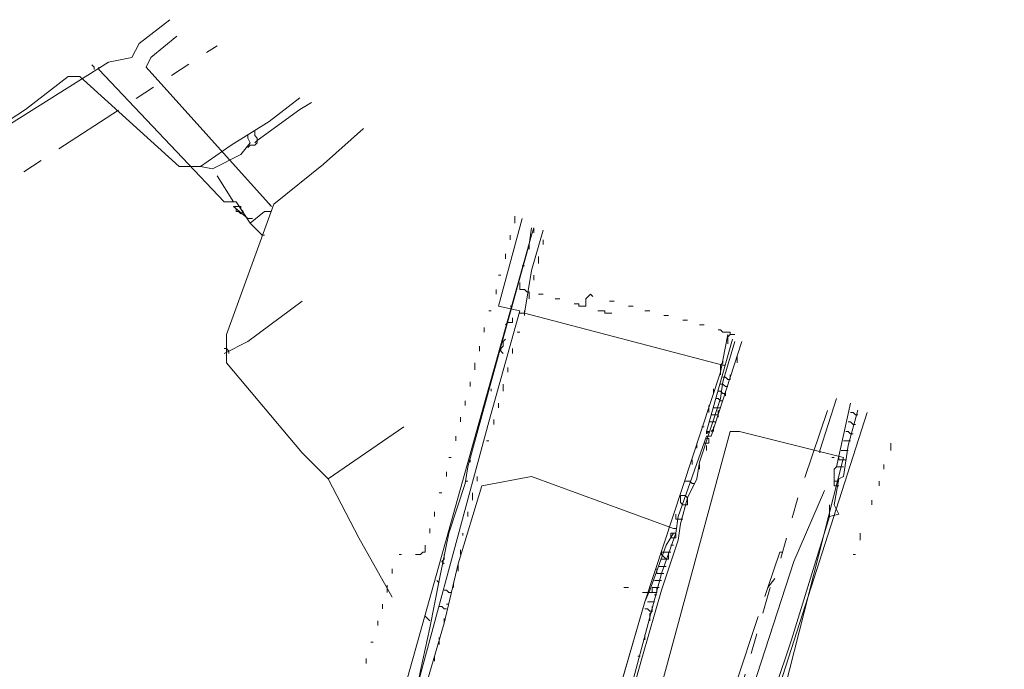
# Model space of a CAD drawing. Header units: metres. Extents: x 196942 to 197892, y 354692 to 355693.
# Tile 30 of 55: x 197220 to 197303, y 355492 to 355547. Entities that reach past the tile are written whole.
import ezdxf
from ezdxf.lldxf.tags import DXFTag

# ---------------------------------------------------------------- set-up
doc = ezdxf.new("R2010")
doc.units = ezdxf.units.M
doc.linetypes.add('RI-GWA', pattern=[18.45, 6, -1.8, 1.75, -1.8, 1.75, -1.8, 1.75, -1.8])
for name, color, linetype, lineweight in [('B-OI-KL-DATA_Orientatieverzoek_BT Nederland_0000566275-G', 90, 'KL-DATA-N', 18), ('B-OI-KL-DATA_Orientatieverzoek_prorail_0000596202-G', 90, 'KL-DATA-N', 18), ('B-OI-KL-DATA_Orientatieverzoek_Ziggo BV_0000546674-G', 90, 'KL-DATA-N', 18), ('B-OI-KL-ET_LS_Orientatieverzoek_Enexis_0000729946-G', 190, 'KL-LS-N', 18), ('B-OI-KL-ET_MS_Orientatieverzoek_prorail_0000596202-G', 130, 'KL-MS-N', 18), ('B-OI-KL-GAS_LD_Orientatieverzoek_Enexis_0000729946-G', 50, 'KL-GAS-LD-N', 18), ('B-OI-KL-OVERIG_Orientatieverzoek_prorail_0000596202-G', 130, 'Continuous', 18), ('B-OI-KL-WATER_Orientatieverzoek_Nv WML_0000578862-G', 170, 'KL-WATER-N', 18), ('B-OI-RI-GWA_Orientatieverzoek_roermond_0000584598-G', 30, 'RI-GWA', 18)]:
    doc.layers.add(name, color=color, linetype=linetype, lineweight=lineweight)
doc.styles.get("Standard").update_dxf_attribs({"font": 'arial.ttf'})
tags = doc.linetypes.add('KL-DATA-N', pattern='A,4,-1,[101,NLCS.SHX,S=0.5,R=0,X=0,Y=0],-1,4,-1,["D",Standard,S=1,R=0,X=-0.25,Y=-0.5],-1.5', length=12.5).pattern_tags.tags
tags[18] = DXFTag(74, 10)
tags = doc.linetypes.add('KL-GAS-LD-N', pattern='A,4,-1,[69,NLCS.SHX,S=0.5,R=0,X=0,Y=0],-1,4,-1,["L",Standard,S=1,R=0,X=0.25,Y=-0.5],-2', length=13).pattern_tags.tags
tags[18] = DXFTag(74, 10)
tags = doc.linetypes.add('KL-LS-N', pattern='A,4,-1,[103,NLCS.SHX,S=0.75,R=0,X=0,Y=0],-1,4,-1,["L",Standard,S=1,R=0,X=0,Y=-0.5],-2', length=13).pattern_tags.tags
tags[18] = DXFTag(74, 10)
tags = doc.linetypes.add('KL-MS-N', pattern='A,4,-1,[103,NLCS.SHX,S=0.75,R=0,X=0,Y=0],-1,4,-1,["M",Standard,S=1,R=0,X=0,Y=-0.5],-2', length=13).pattern_tags.tags
tags[18] = DXFTag(74, 10)
doc.linetypes.add('KL-WATER-N', pattern='A,7,-0.5,[168,NLCS.SHX,S=0.75,R=0,X=0.75,Y=0],-2', length=9.5)

msp = doc.modelspace()

# ---------------------------------------------------------------- linework, layer by layer
at = {"layer": 'B-OI-KL-DATA_Orientatieverzoek_BT Nederland_0000566275-G', "flags": 128}
for points in [[(197228.0572, 355374.73852), (197228.45728, 355374.93856), (197228.65732, 355377.139), (197229.45748, 355380.73972), (197230.85776, 355385.74072), (197231.0578, 355387.54108), (197232.058, 355390.94176), (197232.25804, 355392.74212), (197233.65832, 355397.74312), (197233.85836, 355399.54348), (197234.85856, 355402.94416), (197235.0586, 355404.74452), (197236.45888, 355409.74552), (197236.65892, 355411.54588), (197237.65912, 355414.94656), (197237.85916, 355416.74692), (197239.25944, 355421.74792), (197239.45948, 355423.54828), (197240.45968, 355426.94896), (197240.65972, 355428.74932), (197241.65992, 355432.15), (197241.85996, 355433.95036), (197242.66012, 355437.55108), (197243.46028, 355441.55188), (197244.26044, 355445.1526), (197245.0606, 355449.1534), (197245.86076, 355453.1542), (197246.66092, 355456.75492), (197247.46108, 355460.75572), (197248.26124, 355464.35644), (197249.0614, 355468.35724), (197249.86156, 355472.35804), (197250.66172, 355475.95876), (197251.46188, 355479.95956), (197252.26204, 355483.56028), (197253.0622, 355487.56108), (197253.86236, 355491.56188), (197254.66252, 355495.1626), (197255.46268, 355499.1634), (197256.26284, 355503.1642), (197257.66312, 355507.36504), (197257.86316, 355508.76532), (197259.86356, 355515.96676), (197261.0638, 355520.36764), (197263.0642, 355527.56908), (197263.26424, 355528.96936)], [(197218.45528, 355326.92896), (197219.0554, 355326.92896), (197219.45548, 355326.52888), (197221.85596, 355326.52888), (197222.25604, 355326.1288), (197225.0566, 355326.1288), (197225.45668, 355325.72872), (197228.0572, 355325.72872), (197228.85736, 355327.72912), (197229.0574, 355329.1294), (197230.45768, 355333.33024), (197230.65772, 355334.73052), (197231.65792, 355337.33104), (197231.85796, 355338.73132), (197233.25824, 355342.93216), (197233.45828, 355344.33244), (197234.85856, 355348.53328), (197235.0586, 355349.93356), (197236.45888, 355354.1344), (197236.65892, 355355.53468), (197238.45928, 355361.73592), (197238.65932, 355363.1362), (197241.0598, 355372.73812), (197243.46028, 355382.34004), (197245.86076, 355391.94196), (197248.26124, 355401.54388), (197250.26164, 355408.74532), (197251.26184, 355413.34624), (197251.66192, 355413.34624), (197251.86196, 355414.74652), (197252.46208, 355417.74712), (197252.86216, 355417.74712), (197253.0622, 355419.1474), (197253.66232, 355422.148), (197254.0624, 355422.148), (197254.26244, 355423.54828), (197255.46268, 355427.94916), (197256.66292, 355432.35004), (197257.66312, 355436.95096), (197258.0632, 355436.95096), (197258.26324, 355438.35124), (197258.86336, 355441.35184), (197259.26344, 355441.35184), (197259.46348, 355442.75212), (197260.0636, 355445.75272), (197260.46368, 355445.75272), (197260.66372, 355447.153), (197261.26384, 355450.1536), (197261.66392, 355450.1536), (197261.86396, 355451.55388), (197262.46408, 355454.55448), (197262.86416, 355454.55448), (197263.0642, 355455.95476), (197263.66432, 355458.95536), (197264.0644, 355458.95536), (197264.0644, 355460.55568), (197264.46448, 355460.55568), (197264.66452, 355461.95596), (197264.86456, 355463.35624), (197265.26464, 355463.35624), (197265.26464, 355464.95656), (197265.66472, 355464.95656), (197265.86476, 355466.35684), (197266.0648, 355467.75712), (197266.46488, 355467.75712), (197266.46488, 355469.35744), (197266.86496, 355469.35744), (197267.065, 355470.75772), (197268.0652, 355475.35864), (197268.46528, 355475.35864), (197268.66532, 355476.75892), (197270.0656, 355481.75992), (197270.26564, 355483.56028), (197271.0658, 355487.161), (197272.66612, 355492.76212), (197274.26644, 355498.36324), (197275.66672, 355502.56408), (197275.86676, 355503.96436), (197276.46688, 355506.1648), (197277.26704, 355507.76512), (197277.46708, 355509.1654), (197279.26744, 355514.56648), (197279.46748, 355515.96676), (197280.46768, 355519.36744)]]:
    msp.add_lwpolyline(points, dxfattribs=at)
at = {"layer": 'B-OI-KL-DATA_Orientatieverzoek_prorail_0000596202-G', "flags": 128}
for points in [[(197252.062, 355484.56048), (197259.66352, 355512.56608), (197262.26404, 355521.96796), (197260.46368, 355522.36804), (197262.46408, 355529.76952)], [(197279.46748, 355517.36704), (197262.66412, 355521.76792), (197263.26424, 355525.36864), (197264.26444, 355528.76932)], [(197262.26404, 355521.76792), (197262.66412, 355521.76792)], [(197236.65892, 355369.33744), (197237.059, 355371.93796), (197240.65972, 355384.74052), (197241.0598, 355387.74112), (197243.0602, 355394.54248), (197244.46048, 355395.74272), (197245.66072, 355396.94296), (197247.061, 355401.54388), (197247.46108, 355401.54388), (197256.46288, 355436.1508), (197257.26304, 355436.1508), (197258.66332, 355443.55228), (197259.26344, 355443.55228), (197274.26644, 355499.76352), (197275.46668, 355503.1642), (197275.66672, 355504.56448), (197278.0672, 355511.36584), (197278.46728, 355511.36584), (197281.0678, 355519.36744)], [(197278.0672, 355511.76592), (197280.26764, 355519.56748)], [(197279.46748, 355517.36704), (197279.66752, 355517.36704)], [(197279.86756, 355516.1668), (197279.66752, 355516.36684), (197279.46748, 355516.36684)], [(197279.66752, 355515.56668), (197279.46748, 355515.76672), (197279.26744, 355515.76672)], [(197279.66752, 355515.56668), (197279.86756, 355515.56668)], [(197279.86756, 355516.1668), (197280.0676, 355516.1668)], [(197279.46748, 355514.96656), (197279.26744, 355515.1666), (197279.0674, 355515.1666)], [(197279.46748, 355514.96656), (197279.66752, 355514.96656)], [(197279.26744, 355514.36644), (197279.0674, 355514.56648), (197278.86736, 355514.56648)], [(197279.26744, 355514.36644), (197279.46748, 355514.36644)], [(197278.46728, 355513.1662), (197278.86736, 355513.1662)], [(197278.66732, 355513.76632), (197279.0674, 355513.76632)], [(197278.86736, 355513.1662), (197279.0674, 355513.1662)], [(197279.0674, 355513.76632), (197279.26744, 355513.76632)], [(197278.26724, 355512.56608), (197278.66732, 355512.56608)], [(197278.66732, 355512.56608), (197278.86736, 355512.56608)], [(197278.0672, 355511.76592), (197278.26724, 355511.76592), (197278.0672, 355511.56588), (197278.0672, 355511.76592)], [(197278.46728, 355511.76592), (197278.66732, 355511.96596)], [(197277.86716, 355510.76572), (197278.26724, 355510.76572), (197278.26724, 355511.1658), (197278.0672, 355511.1658)], [(197251.66192, 355481.55988), (197251.86196, 355484.36044), (197252.66212, 355484.56048), (197255.86276, 355495.56268), (197257.063, 355500.56368), (197259.0634, 355507.165), (197263.26424, 355507.96516), (197275.26664, 355503.56428)], [(197259.0634, 355445.1526), (197266.26484, 355474.55848), (197272.86616, 355497.36304), (197273.26624, 355498.36324), (197274.66652, 355502.164), (197275.26664, 355503.1642)], [(197275.26664, 355503.56428), (197275.46668, 355503.56428)], [(197274.46648, 355501.56388), (197274.86656, 355501.56388)], [(197274.86656, 355501.56388), (197275.0666, 355501.56388)], [(197275.0666, 355502.164), (197275.26664, 355502.164)], [(197274.26644, 355500.96376), (197274.66652, 355500.96376)], [(197274.66652, 355500.96376), (197274.86656, 355500.96376)], [(197273.86636, 355499.76352), (197274.26644, 355499.76352)], [(197274.0664, 355500.36364), (197274.46648, 355500.36364)], [(197274.26644, 355499.76352), (197274.46648, 355499.76352)], [(197274.46648, 355500.36364), (197274.66652, 355500.36364)], [(197273.66632, 355499.1634), (197274.0664, 355499.1634)], [(197274.0664, 355499.1634), (197274.26644, 355499.1634)], [(197256.26284, 355498.1632), (197256.0628, 355498.36324), (197255.86276, 355498.36324)], [(197256.26284, 355498.1632), (197256.46288, 355498.1632)], [(197273.46628, 355498.56328), (197273.86636, 355498.56328)], [(197273.86636, 355498.56328), (197274.0664, 355498.56328)], [(197273.0662, 355497.36304), (197273.46628, 355497.36304)], [(197273.46628, 355497.36304), (197273.66632, 355497.36304)], [(197273.66632, 355497.96316), (197273.86636, 355497.96316)], [(197256.0628, 355496.76292), (197255.86276, 355496.76292), (197255.66272, 355496.96296), (197255.46268, 355496.96296)], [(197273.26624, 355496.56288), (197273.0662, 355496.76292), (197272.86616, 355496.76292)], [(197273.26624, 355496.56288), (197273.46628, 355496.56288)]]:
    msp.add_lwpolyline(points, dxfattribs=at)
at = {"layer": 'B-OI-KL-DATA_Orientatieverzoek_Ziggo BV_0000546674-G', "flags": 128}
for points in [[(197235.25864, 355534.1704), (197233.45828, 355534.1704), (197225.0566, 355541.77192), (197224.0564, 355541.77192), (197220.45568, 355538.97136), (197204.45248, 355528.56928), (197196.25084, 355522.168)], [(197235.25864, 355534.1704), (197237.85916, 355535.97076), (197241.0598, 355537.97116), (197243.66032, 355539.97156)], [(197240.0596, 355536.37084), (197243.66032, 355538.97136), (197244.66052, 355539.57148)], [(197235.25864, 355534.1704), (197236.25884, 355533.97036), (197238.65932, 355535.1706), (197239.45948, 355536.1708), (197239.25944, 355536.57088)], [(197239.25944, 355536.57088), (197239.25944, 355536.77092)], [(197239.45948, 355535.97076), (197239.85956, 355535.97076), (197240.0596, 355536.1708), (197240.0596, 355536.57088), (197239.85956, 355536.77092), (197239.85956, 355536.97096)], [(197239.85956, 355536.97096), (197239.85956, 355537.171)], [(197240.0596, 355536.37084), (197239.85956, 355536.1708)], [(197239.45948, 355535.97076), (197239.25944, 355535.77072)]]:
    msp.add_lwpolyline(points, dxfattribs=at)
at = {"layer": 'B-OI-KL-ET_LS_Orientatieverzoek_Enexis_0000729946-G', "flags": 128}
for points in [[(197198.65132, 355523.76832), (197199.65152, 355524.1684), (197202.45208, 355526.36884), (197215.65472, 355535.57068), (197227.45708, 355542.97216), (197229.45748, 355543.37224), (197230.0576, 355544.57248), (197232.65812, 355546.57288)], [(197241.25984, 355530.76972), (197230.65772, 355542.57208), (197231.0578, 355543.37224), (197233.25824, 355545.1726)], [(197226.25684, 355542.37204), (197226.25684, 355542.57208), (197226.0568, 355542.77212)], [(197226.65692, 355542.37204), (197226.65692, 355542.57208)], [(197239.45948, 355529.36944), (197238.25924, 355531.1698), (197237.25904, 355531.1698), (197226.65692, 355542.37204)], [(197246.0608, 355507.76512), (197243.86036, 355509.96556), (197237.45908, 355517.56708), (197237.45908, 355519.96756), (197241.45988, 355530.96976), (197245.66072, 355534.37044), (197249.0614, 355537.37104)], [(197238.0592, 355531.1698), (197236.65892, 355533.37024)], [(197239.25944, 355529.76952), (197238.0592, 355530.76972), (197238.45928, 355530.76972)], [(197238.45928, 355530.36964), (197238.25924, 355530.36964), (197238.25924, 355530.56968)], [(197238.65932, 355530.56968), (197238.65932, 355530.76972), (197238.45928, 355530.76972)], [(197238.65932, 355530.1696), (197238.85936, 355530.36964), (197238.65932, 355530.56968)], [(197241.25984, 355530.76972), (197241.0598, 355530.96976)], [(197238.45928, 355530.36964), (197238.65932, 355530.1696), (197238.85936, 355530.36964)], [(197239.25944, 355529.76952), (197239.65952, 355529.76952)], [(197240.45968, 355528.36924), (197239.45948, 355529.36944), (197240.65972, 355530.36964), (197241.25984, 355530.36964)], [(197240.45968, 355528.36924), (197240.65972, 355528.36924)], [(197237.25904, 355518.36724), (197239.25944, 355519.36744), (197243.86036, 355522.76812)], [(197237.65912, 355518.36724), (197237.65912, 355518.56728), (197237.45908, 355518.76732), (197237.25904, 355518.76732)], [(197289.0694, 355508.76532), (197290.26964, 355514.1664)], [(197279.86756, 355477.159), (197279.86756, 355480.1596), (197280.46768, 355480.95976), (197281.26784, 355481.1598), (197283.86836, 355489.96156), (197285.26864, 355494.1624), (197288.46928, 355504.56448), (197289.26944, 355504.76452), (197288.86936, 355505.56468), (197289.26944, 355507.76512), (197289.66952, 355507.96516), (197290.0696, 355510.56568), (197290.86976, 355513.56628)], [(197290.86976, 355513.1662), (197290.66972, 355513.1662), (197290.46968, 355513.36624), (197290.26964, 355513.36624)], [(197290.46968, 355512.36604), (197290.26964, 355512.56608), (197290.0696, 355512.56608)], [(197290.46968, 355512.36604), (197290.66972, 355512.36604)], [(197246.0608, 355507.76512), (197252.46208, 355512.166)], [(197290.26964, 355511.56588), (197290.0696, 355511.76592), (197289.86956, 355511.76592)], [(197290.26964, 355511.56588), (197290.46968, 355511.56588)], [(197289.66952, 355510.96576), (197290.26964, 355510.96576)], [(197289.46948, 355510.1656), (197289.86956, 355510.1656)], [(197289.86956, 355510.1656), (197290.0696, 355510.1656)], [(197288.66932, 355509.56548), (197288.86936, 355509.56548)], [(197289.66952, 355509.36544), (197289.26944, 355509.36544), (197289.26944, 355509.56548)], [(197289.66952, 355509.36544), (197289.86956, 355509.36544)], [(197289.0694, 355507.165), (197288.86936, 355507.165), (197288.86936, 355508.56528), (197289.0694, 355508.76532), (197289.66952, 355508.76532)], [(197246.0608, 355507.76512), (197248.66132, 355502.76412), (197251.46188, 355497.76312)], [(197288.86936, 355507.56508), (197289.26944, 355507.56508)], [(197289.0694, 355507.165), (197289.26944, 355507.165)], [(197288.46928, 355504.56448), (197288.46928, 355505.56468)]]:
    msp.add_lwpolyline(points, dxfattribs=at)
at = {"layer": 'B-OI-KL-ET_MS_Orientatieverzoek_prorail_0000596202-G', "flags": 128}
for points in [[(197234.65852, 355402.144), (197235.65872, 355408.1452), (197238.85936, 355419.94756), (197233.65832, 355421.34784), (197234.25844, 355424.94856), (197263.26424, 355528.36924), (197263.46428, 355528.96936)], [(197234.0584, 355400.34364), (197234.65852, 355402.144), (197234.85856, 355402.144), (197245.46068, 355399.34344), (197250.66172, 355418.1472), (197252.26204, 355419.94756), (197257.063, 355437.95116), (197266.86496, 355476.75892), (197272.86616, 355497.36304), (197279.26744, 355516.76692), (197279.86756, 355519.96756)]]:
    msp.add_lwpolyline(points, dxfattribs=at)
at = {"layer": 'B-OI-KL-GAS_LD_Orientatieverzoek_Enexis_0000729946-G', "flags": 128}
for points in [[(197282.86816, 355485.96076), (197291.66992, 355513.36624)], [(197245.0606, 355373.73832), (197248.66132, 355376.53888), (197265.86476, 355436.75092), (197272.66612, 355461.35584), (197285.46868, 355500.76372), (197288.0692, 355506.76492)]]:
    msp.add_lwpolyline(points, dxfattribs=at)
at = {"layer": 'B-OI-KL-OVERIG_Orientatieverzoek_prorail_0000596202-G', "flags": 128}
for points in [[(197261.86396, 355529.36944), (197261.86396, 355529.96956)], [(197263.46428, 355528.56928), (197263.46428, 355528.96936)], [(197261.46388, 355527.96916), (197261.46388, 355528.36924)], [(197263.0642, 355527.169), (197263.0642, 355527.56908)], [(197264.26444, 355527.56908), (197264.26444, 355527.96916)], [(197261.0638, 355526.36884), (197261.0638, 355526.76892)], [(197263.86436, 355525.96876), (197263.86436, 355526.56888)], [(197262.46408, 355525.76872), (197262.66412, 355525.76872)], [(197260.46368, 355524.96856), (197260.66372, 355524.96856)], [(197263.46428, 355524.56848), (197263.46428, 355524.96856)], [(197263.0642, 355522.96816), (197263.0642, 355523.56828), (197262.86416, 355523.56828), (197262.66412, 355523.76832), (197262.26404, 355523.76832), (197262.26404, 355524.36844)], [(197260.26364, 355523.36824), (197260.26364, 355523.76832)], [(197263.86436, 355523.36824), (197264.26444, 355523.36824)], [(197267.26504, 355522.36804), (197267.86516, 355522.36804), (197267.86516, 355522.96816), (197268.0652, 355523.1682), (197268.26524, 355523.36824), (197268.46528, 355523.1682)], [(197261.46388, 355522.36804), (197261.66392, 355522.36804)], [(197265.26464, 355522.96816), (197265.66472, 355522.96816)], [(197267.26504, 355522.36804), (197267.26504, 355522.56808), (197266.86496, 355522.56808)], [(197269.86556, 355522.76812), (197270.26564, 355522.76812)], [(197271.46588, 355522.36804), (197271.86596, 355522.36804)], [(197259.66352, 355521.96796), (197259.86356, 355521.96796)], [(197261.0638, 355520.76772), (197261.26384, 355520.96776), (197261.66392, 355520.96776), (197261.66392, 355521.36784)], [(197262.66412, 355521.56788), (197262.66412, 355521.96796)], [(197269.46548, 355521.76792), (197269.46548, 355521.96796), (197268.86536, 355521.96796)], [(197269.46548, 355521.76792), (197270.0656, 355521.76792)], [(197272.86616, 355521.96796), (197273.26624, 355521.96796)], [(197274.46648, 355521.56788), (197274.86656, 355521.56788)], [(197259.26344, 355520.1676), (197259.26344, 355520.56768)], [(197276.0668, 355521.1678), (197276.46688, 355521.1678)], [(197277.46708, 355520.76772), (197277.86716, 355520.76772)], [(197262.064, 355520.1676), (197262.26404, 355520.1676)], [(197280.0676, 355519.96756), (197280.0676, 355520.1676), (197279.46748, 355520.1676), (197279.26744, 355520.36764), (197279.0674, 355520.36764)], [(197280.0676, 355519.96756), (197279.86756, 355519.76752), (197279.86756, 355519.1674)], [(197280.0676, 355519.96756), (197280.46768, 355519.96756)], [(197258.86336, 355518.56728), (197258.86336, 355518.96736)], [(197260.86376, 355518.36724), (197260.66372, 355518.56728), (197260.66372, 355518.76732), (197260.86376, 355518.96736), (197260.86376, 355519.36744), (197261.0638, 355519.56748)], [(197261.66392, 355518.36724), (197261.66392, 355518.76732)], [(197280.66772, 355517.56708), (197280.66772, 355518.1672)], [(197258.46328, 355516.96696), (197258.46328, 355517.56708)], [(197279.26744, 355516.56688), (197279.26744, 355517.36704), (197279.46748, 355517.56708), (197279.46748, 355517.76712)], [(197261.26384, 355516.76692), (197261.26384, 355517.167)], [(197280.0676, 355516.1668), (197280.0676, 355516.56688)], [(197258.0632, 355515.56668), (197258.0632, 355515.96676)], [(197260.86376, 355515.1666), (197260.86376, 355515.76672)], [(197259.86356, 355515.1666), (197259.86356, 355515.36664)], [(197278.66732, 355514.96656), (197278.66732, 355515.36664)], [(197279.66752, 355514.76652), (197279.66752, 355515.1666)], [(197257.66312, 355513.96636), (197257.66312, 355514.36644)], [(197260.46368, 355513.76632), (197260.46368, 355514.1664)], [(197278.26724, 355513.36624), (197278.26724, 355513.96636)], [(197279.0674, 355512.96616), (197279.0674, 355513.56628)], [(197257.26304, 355512.56608), (197257.26304, 355512.96616)], [(197260.0636, 355512.36604), (197260.0636, 355512.76612)], [(197256.86296, 355510.96576), (197256.86296, 355511.36584)], [(197277.66712, 355512.166), (197277.86716, 355512.166)], [(197278.66732, 355511.76592), (197278.66732, 355512.166)], [(197259.46348, 355510.96576), (197259.66352, 355510.96576)], [(197277.26704, 355510.36564), (197277.26704, 355510.76572)], [(197278.0672, 355510.1656), (197278.0672, 355510.56568)], [(197293.67032, 355510.1656), (197293.67032, 355510.76572)], [(197256.26284, 355509.56548), (197256.46288, 355509.56548)], [(197258.0632, 355509.1654), (197258.0632, 355509.36544)], [(197276.86696, 355508.96536), (197276.86696, 355509.36544)], [(197277.46708, 355508.56528), (197277.46708, 355508.96536)], [(197293.0702, 355508.56528), (197293.0702, 355508.96536)], [(197256.0628, 355507.96516), (197256.0628, 355508.36524)], [(197257.66312, 355507.56508), (197257.86316, 355507.56508)], [(197258.66332, 355507.56508), (197258.66332, 355507.96516)], [(197276.86696, 355507.36504), (197276.66692, 355507.56508), (197276.26684, 355507.56508)], [(197276.86696, 355507.36504), (197277.067, 355507.36504)], [(197292.67012, 355507.165), (197292.67012, 355507.56508)], [(197255.46268, 355506.56488), (197255.66272, 355506.56488)], [(197258.26324, 355505.96476), (197258.26324, 355506.56488)], [(197276.0668, 355505.56468), (197276.46688, 355505.56468), (197276.46688, 355506.1648), (197276.26684, 355506.36484), (197275.86676, 355506.36484), (197275.86676, 355505.76472), (197276.0668, 355505.56468)], [(197292.07, 355505.56468), (197292.07, 355505.96476)], [(197255.0626, 355504.56448), (197255.0626, 355504.96456)], [(197257.86316, 355504.56448), (197257.86316, 355504.96456)], [(197275.46668, 355504.36444), (197275.46668, 355504.76452)], [(197275.46668, 355504.36444), (197276.0668, 355504.36444)], [(197254.66252, 355503.1642), (197254.66252, 355503.56428)], [(197257.46308, 355502.96416), (197257.46308, 355503.1642)], [(197275.0666, 355502.76412), (197275.0666, 355503.1642), (197275.46668, 355503.1642), (197275.46668, 355502.76412), (197275.0666, 355502.76412)], [(197291.0698, 355502.56408), (197291.0698, 355503.1642)], [(197252.062, 355501.36384), (197252.26204, 355501.36384)], [(197253.46228, 355501.36384), (197253.86236, 355501.36384), (197254.0624, 355501.56388), (197254.26244, 355501.56388), (197254.26244, 355502.164)], [(197255.86276, 355500.56368), (197255.66272, 355500.76372), (197255.86276, 355500.96376), (197255.86276, 355501.36384)], [(197257.26304, 355501.36384), (197257.26304, 355501.76392)], [(197274.66652, 355500.96376), (197274.86656, 355500.96376), (197274.86656, 355501.56388), (197274.26644, 355501.56388), (197274.26644, 355501.36384), (197274.46648, 355501.1638), (197274.66652, 355500.96376)], [(197290.46968, 355501.36384), (197290.66972, 355501.36384)], [(197257.063, 355499.96356), (197257.063, 355500.56368)], [(197251.46188, 355499.76352), (197251.46188, 355500.1636)], [(197273.86636, 355499.76352), (197273.86636, 355500.1636)], [(197273.86636, 355499.76352), (197274.46648, 355499.76352)], [(197255.46268, 355498.96336), (197255.26264, 355499.1634)], [(197256.66292, 355498.56328), (197256.66292, 355498.96336)], [(197251.0618, 355498.1632), (197251.0618, 355498.76332)], [(197271.0658, 355498.56328), (197271.46588, 355498.56328)], [(197273.46628, 355498.1632), (197273.46628, 355498.56328), (197273.86636, 355498.56328), (197273.86636, 355498.1632), (197272.66612, 355498.1632)], [(197250.66172, 355496.76292), (197250.66172, 355497.163)], [(197256.0628, 355497.163), (197256.26284, 355497.163)], [(197273.26624, 355495.76272), (197273.26624, 355496.36284), (197273.46628, 355496.56288), (197273.46628, 355496.96296)], [(197250.26164, 355495.36264), (197250.26164, 355495.76272)], [(197254.66252, 355495.76272), (197254.46248, 355495.96276), (197254.26244, 355496.1628)], [(197255.86276, 355495.56268), (197255.86276, 355495.96276)], [(197249.66152, 355493.96236), (197249.86156, 355493.96236)], [(197255.46268, 355493.76232), (197255.46268, 355494.36244)], [(197272.86616, 355494.1624), (197272.86616, 355494.56248)], [(197249.26144, 355492.162), (197249.26144, 355492.56208)], [(197255.0626, 355492.36204), (197255.0626, 355492.76212)], [(197272.26604, 355492.76212), (197272.46608, 355492.76212)]]:
    msp.add_lwpolyline(points, dxfattribs=at)
at = {"layer": 'B-OI-KL-WATER_Orientatieverzoek_Nv WML_0000578862-G', "flags": 128}
for points in [[(197287.66912, 355510.1656), (197289.0694, 355514.56648)], [(197231.45788, 355348.53328), (197232.058, 355348.53328), (197232.25804, 355348.1332), (197233.0582, 355348.1332), (197234.45848, 355347.73312), (197250.66172, 355403.1442), (197280.0676, 355511.76592), (197280.86776, 355511.76592), (197289.66952, 355509.56548), (197284.66852, 355489.96156), (197280.0676, 355478.95936), (197261.86396, 355412.54608), (197258.86336, 355401.54388), (197256.86296, 355389.1414), (197252.86216, 355374.1384)], [(197287.66912, 355510.1656), (197287.66912, 355509.96556)]]:
    msp.add_lwpolyline(points, dxfattribs=at)
at = {"layer": 'B-OI-RI-GWA_Orientatieverzoek_roermond_0000584598-G', "flags": 128}
for points in [[(197164.0444, 355491.76192), (197201.65192, 355521.56788), (197236.65892, 355544.37244)], [(197347.68112, 355234.31044), (197284.0684, 355316.32684), (197246.66092, 355365.73672), (197247.86116, 355378.73932), (197277.46708, 355481.1598), (197283.26824, 355498.56328), (197283.86836, 355499.36344), (197285.86876, 355506.36484), (197288.86936, 355515.1666)], [(197283.26824, 355498.56328), (197284.26844, 355501.56388), (197284.46848, 355501.56388)], [(197247.26104, 355372.33804), (197247.86116, 355373.1382), (197259.86356, 355412.146), (197271.66592, 355458.1552), (197283.46828, 355498.56328)]]:
    msp.add_lwpolyline(points, dxfattribs=at)

doc.saveas('drawing.dxf')
